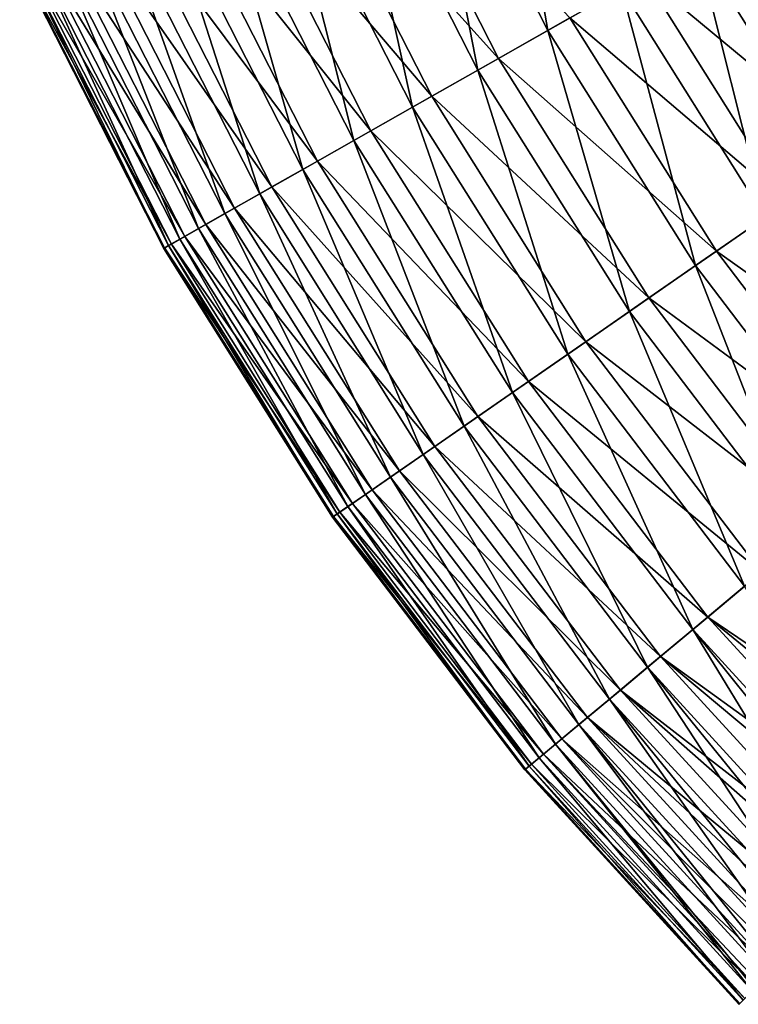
# Model space of a CAD drawing. Header units: metres. Extents: x -44 to 117, y -432 to 89.
# Tile 1 of 256: x -28.45 to -22.1, y -422.35 to -413.65. Entities that reach past the tile are written whole.
import ezdxf

# ---------------------------------------------------------------- set-up
doc = ezdxf.new("R2010")
doc.units = ezdxf.units.M
doc.layers.add('solid_125568', color=7, linetype='CONTINUOUS')

msp = doc.modelspace()

# ---------------------------------------------------------------- linework, layer by layer
at = {"layer": 'solid_125568'}
for points in [[(-24.897667, -411.559052, 248.033997), (-23.783701, -413.745331, 248.033997), (-24.217016, -411.249878, 248.3694)], [(-23.783701, -413.745331, 248.033997), (-23.133503, -413.376404, 248.3694), (-24.217016, -411.249878, 248.3694)], [(-25.546215, -411.853638, 247.58638), (-24.403233, -414.096863, 247.58638), (-24.897667, -411.559052, 248.033997)], [(-24.403233, -414.096863, 247.58638), (-23.783701, -413.745331, 248.033997), (-24.897667, -411.559052, 248.033997)], [(-25.354305, -411.766479, 233.666611), (-24.219908, -413.992859, 233.666611), (-25.971453, -412.046783, 234.188095)], [(-23.589455, -413.635132, 233.252457), (-24.219908, -413.992859, 233.666611), (-25.354305, -411.766479, 233.666611)], [(-26.147837, -412.126923, 247.034958), (-24.977936, -414.422974, 247.034958), (-25.546215, -411.853638, 247.58638)], [(-24.977936, -414.422974, 247.034958), (-24.403233, -414.096863, 247.58638), (-25.546215, -411.853638, 247.58638)], [(-25.971453, -412.046783, 234.188095), (-24.809443, -414.327362, 234.188095), (-26.533234, -412.301971, 234.802933)], [(-24.219908, -413.992859, 233.666611), (-24.809443, -414.327362, 234.188095), (-25.971453, -412.046783, 234.188095)], [(-26.690565, -412.373444, 246.39505), (-25.496382, -414.717163, 246.39505), (-26.147837, -412.126923, 247.034958)], [(-25.496382, -414.717163, 246.39505), (-24.977936, -414.422974, 247.034958), (-26.147837, -412.126923, 247.034958)], [(-26.533234, -412.301971, 234.802933), (-25.346088, -414.631866, 234.802933), (-27.028248, -412.526825, 235.494858)], [(-24.809443, -414.327362, 234.188095), (-25.346088, -414.631866, 234.802933), (-26.533234, -412.301971, 234.802933)], [(-27.163683, -412.588318, 245.683273), (-25.94833, -414.973602, 245.683273), (-26.690565, -412.373444, 246.39505)], [(-25.94833, -414.973602, 245.683273), (-25.496382, -414.717163, 246.39505), (-26.690565, -412.373444, 246.39505)], [(-27.028248, -412.526825, 235.494858), (-25.818956, -414.900177, 235.494858), (-27.449625, -412.718201, 236.245285)], [(-25.346088, -414.631866, 234.802933), (-25.818956, -414.900177, 235.494858), (-27.028248, -412.526825, 235.494858)], [(-27.56217, -412.769318, 244.919189), (-26.328989, -415.189575, 244.919189), (-27.163683, -412.588318, 245.683273)], [(-26.328989, -415.189575, 244.919189), (-25.94833, -414.973602, 245.683273), (-27.163683, -412.588318, 245.683273)], [(-22.468256, -412.998932, 248.588089), (-21.234999, -414.961639, 248.588089), (-21.802832, -412.621368, 248.690033)], [(-27.449625, -412.718201, 236.245285), (-26.221479, -415.128571, 236.245285), (-27.794371, -412.874817, 237.03363)], [(-25.818956, -414.900177, 235.494858), (-26.221479, -415.128571, 236.245285), (-27.449625, -412.718201, 236.245285)], [(-27.883274, -412.915192, 244.123383), (-26.635727, -415.363647, 244.123383), (-27.56217, -412.769318, 244.919189)], [(-26.635727, -415.363647, 244.123383), (-26.328989, -415.189575, 244.919189), (-27.56217, -412.769318, 244.919189)], [(-28.127617, -413.026184, 243.313965), (-26.869135, -415.496063, 243.313965), (-27.883274, -412.915192, 244.123383)], [(-27.794371, -412.874817, 237.03363), (-26.5508, -415.31546, 237.03363), (-28.06152, -412.996155, 237.840576)], [(-26.869135, -415.496063, 243.313965), (-26.635727, -415.363647, 244.123383), (-27.883274, -412.915192, 244.123383)], [(-26.221479, -415.128571, 236.245285), (-26.5508, -415.31546, 237.03363), (-27.794371, -412.874817, 237.03363)], [(-22.933056, -413.262665, 232.951904), (-22.266266, -412.884308, 232.769028), (-21.044098, -414.829376, 232.769028)], [(-22.266266, -412.884308, 232.769028), (-21.325171, -413.03183, 232.701523), (-20.67231, -414.062805, 232.701523)], [(-21.044098, -414.829376, 232.769028), (-22.266266, -412.884308, 232.769028), (-20.67231, -414.062805, 232.701523)], [(-28.06152, -412.996155, 237.840576), (-26.805996, -415.460236, 237.840576), (-28.254906, -413.083984, 238.650345)], [(-26.5508, -415.31546, 237.03363), (-26.805996, -415.460236, 237.840576), (-28.06152, -412.996155, 237.840576)], [(-23.133503, -413.376404, 248.3694), (-21.863733, -415.397247, 248.3694), (-22.468256, -412.998932, 248.588089)], [(-21.863733, -415.397247, 248.3694), (-21.234999, -414.961639, 248.588089), (-22.468256, -412.998932, 248.588089)], [(-28.404388, -413.151886, 241.716812), (-27.133524, -415.646088, 241.716812), (-28.299583, -413.104279, 242.506348)], [(-28.254906, -413.083984, 238.650345), (-26.99073, -415.565063, 238.650345), (-28.379341, -413.140503, 239.447311)], [(-28.299583, -413.104279, 242.506348), (-27.033409, -415.589294, 242.506348), (-28.127617, -413.026184, 243.313965)], [(-27.133524, -415.646088, 241.716812), (-27.033409, -415.589294, 242.506348), (-28.299583, -413.104279, 242.506348)], [(-26.805996, -415.460236, 237.840576), (-26.99073, -415.565063, 238.650345), (-28.254906, -413.083984, 238.650345)], [(-27.033409, -415.589294, 242.506348), (-26.869135, -415.496063, 243.313965), (-28.127617, -413.026184, 243.313965)], [(-28.449371, -413.172302, 240.959534), (-27.176495, -415.670471, 240.959534), (-28.404388, -413.151886, 241.716812)], [(-28.441605, -413.168793, 240.214096), (-27.169077, -415.66626, 240.214096), (-28.449371, -413.172302, 240.959534)], [(-27.169077, -415.66626, 240.214096), (-27.176495, -415.670471, 240.959534), (-28.449371, -413.172302, 240.959534)], [(-28.379341, -413.140503, 239.447311), (-27.109598, -415.632507, 239.447311), (-28.441605, -413.168793, 240.214096)], [(-27.109598, -415.632507, 239.447311), (-27.169077, -415.66626, 240.214096), (-28.441605, -413.168793, 240.214096)], [(-27.176495, -415.670471, 240.959534), (-27.133524, -415.646088, 241.716812), (-28.404388, -413.151886, 241.716812)], [(-26.99073, -415.565063, 238.650345), (-27.109598, -415.632507, 239.447311), (-28.379341, -413.140503, 239.447311)], [(-22.933056, -413.262665, 232.951904), (-21.674288, -415.265991, 232.951904), (-23.589455, -413.635132, 233.252457)], [(-22.933056, -413.262665, 232.951904), (-21.044098, -414.829376, 232.769028), (-21.674288, -415.265991, 232.951904)], [(-23.783701, -413.745331, 248.033997), (-22.478241, -415.822968, 248.033997), (-23.133503, -413.376404, 248.3694)], [(-22.478241, -415.822968, 248.033997), (-21.863733, -415.397247, 248.3694), (-23.133503, -413.376404, 248.3694)], [(-23.589455, -413.635132, 233.252457), (-22.294657, -415.69577, 233.252457), (-24.219908, -413.992859, 233.666611)], [(-21.674288, -415.265991, 232.951904), (-22.294657, -415.69577, 233.252457), (-23.589455, -413.635132, 233.252457)], [(-24.403233, -414.096863, 247.58638), (-23.063766, -416.228607, 247.58638), (-23.783701, -413.745331, 248.033997)], [(-23.063766, -416.228607, 247.58638), (-22.478241, -415.822968, 248.033997), (-23.783701, -413.745331, 248.033997)], [(-24.219908, -413.992859, 233.666611), (-22.890505, -416.108582, 233.666611), (-24.809443, -414.327362, 234.188095)], [(-22.294657, -415.69577, 233.252457), (-22.890505, -416.108582, 233.666611), (-24.219908, -413.992859, 233.666611)], [(-24.977936, -414.422974, 247.034958), (-23.606926, -416.604919, 247.034958), (-24.403233, -414.096863, 247.58638)], [(-23.606926, -416.604919, 247.034958), (-23.063766, -416.228607, 247.58638), (-24.403233, -414.096863, 247.58638)], [(-24.809443, -414.327362, 234.188095), (-23.447681, -416.494598, 234.188095), (-25.346088, -414.631866, 234.802933)], [(-22.890505, -416.108582, 233.666611), (-23.447681, -416.494598, 234.188095), (-24.809443, -414.327362, 234.188095)], [(-25.496382, -414.717163, 246.39505), (-24.096916, -416.944397, 246.39505), (-24.977936, -414.422974, 247.034958)], [(-24.096916, -416.944397, 246.39505), (-23.606926, -416.604919, 247.034958), (-24.977936, -414.422974, 247.034958)], [(-25.346088, -414.631866, 234.802933), (-23.954872, -416.845978, 234.802933), (-25.818956, -414.900177, 235.494858)], [(-23.447681, -416.494598, 234.188095), (-23.954872, -416.845978, 234.802933), (-25.346088, -414.631866, 234.802933)], [(-25.94833, -414.973602, 245.683273), (-24.524057, -417.240295, 245.683273), (-25.496382, -414.717163, 246.39505)], [(-24.524057, -417.240295, 245.683273), (-24.096916, -416.944397, 246.39505), (-25.496382, -414.717163, 246.39505)], [(-25.818956, -414.900177, 235.494858), (-24.401783, -417.155609, 235.494858), (-26.221479, -415.128571, 236.245285)], [(-23.954872, -416.845978, 234.802933), (-24.401783, -417.155609, 235.494858), (-25.818956, -414.900177, 235.494858)], [(-26.328989, -415.189575, 244.919189), (-24.883823, -417.489563, 244.919189), (-25.94833, -414.973602, 245.683273)], [(-24.883823, -417.489563, 244.919189), (-24.524057, -417.240295, 245.683273), (-25.94833, -414.973602, 245.683273)], [(-26.635727, -415.363647, 244.123383), (-25.173723, -417.690399, 244.123383), (-26.328989, -415.189575, 244.919189)], [(-26.221479, -415.128571, 236.245285), (-24.782213, -417.419159, 236.245285), (-26.5508, -415.31546, 237.03363)], [(-25.173723, -417.690399, 244.123383), (-24.883823, -417.489563, 244.919189), (-26.328989, -415.189575, 244.919189)], [(-24.401783, -417.155609, 235.494858), (-24.782213, -417.419159, 236.245285), (-26.221479, -415.128571, 236.245285)], [(-21.674288, -415.265991, 232.951904), (-20.241011, -417.148407, 232.951904), (-22.294657, -415.69577, 233.252457)], [(-26.869135, -415.496063, 243.313965), (-25.394321, -417.843231, 243.313965), (-26.635727, -415.363647, 244.123383)], [(-26.5508, -415.31546, 237.03363), (-25.093458, -417.634796, 237.03363), (-26.805996, -415.460236, 237.840576)], [(-25.394321, -417.843231, 243.313965), (-25.173723, -417.690399, 244.123383), (-26.635727, -415.363647, 244.123383)], [(-24.782213, -417.419159, 236.245285), (-25.093458, -417.634796, 237.03363), (-26.5508, -415.31546, 237.03363)], [(-22.478241, -415.822968, 248.033997), (-20.9918, -417.775208, 248.033997), (-21.863733, -415.397247, 248.3694)], [(-27.033409, -415.589294, 242.506348), (-25.549578, -417.950806, 242.506348), (-26.869135, -415.496063, 243.313965)], [(-26.805996, -415.460236, 237.840576), (-25.334646, -417.80188, 237.840576), (-26.99073, -415.565063, 238.650345)], [(-25.549578, -417.950806, 242.506348), (-25.394321, -417.843231, 243.313965), (-26.869135, -415.496063, 243.313965)], [(-25.093458, -417.634796, 237.03363), (-25.334646, -417.80188, 237.840576), (-26.805996, -415.460236, 237.840576)], [(-27.133524, -415.646088, 241.716812), (-25.644197, -418.016357, 241.716812), (-27.033409, -415.589294, 242.506348)], [(-26.99073, -415.565063, 238.650345), (-25.509241, -417.922852, 238.650345), (-27.109598, -415.632507, 239.447311)], [(-25.644197, -418.016357, 241.716812), (-25.549578, -417.950806, 242.506348), (-27.033409, -415.589294, 242.506348)], [(-25.334646, -417.80188, 237.840576), (-25.509241, -417.922852, 238.650345), (-26.99073, -415.565063, 238.650345)], [(-27.176495, -415.670471, 240.959534), (-25.684809, -418.044495, 240.959534), (-27.133524, -415.646088, 241.716812)], [(-27.169077, -415.66626, 240.214096), (-25.677797, -418.039612, 240.214096), (-27.176495, -415.670471, 240.959534)], [(-25.677797, -418.039612, 240.214096), (-25.684809, -418.044495, 240.959534), (-27.176495, -415.670471, 240.959534)], [(-27.109598, -415.632507, 239.447311), (-25.621584, -418.000671, 239.447311), (-27.169077, -415.66626, 240.214096)], [(-25.621584, -418.000671, 239.447311), (-25.677797, -418.039612, 240.214096), (-27.169077, -415.66626, 240.214096)], [(-25.684809, -418.044495, 240.959534), (-25.644197, -418.016357, 241.716812), (-27.133524, -415.646088, 241.716812)], [(-25.509241, -417.922852, 238.650345), (-25.621584, -418.000671, 239.447311), (-27.109598, -415.632507, 239.447311)], [(-22.294657, -415.69577, 233.252457), (-20.820356, -417.63208, 233.252457), (-22.890505, -416.108582, 233.666611)], [(-20.241011, -417.148407, 232.951904), (-20.820356, -417.63208, 233.252457), (-22.294657, -415.69577, 233.252457)], [(-23.063766, -416.228607, 247.58638), (-21.538607, -418.23172, 247.58638), (-22.478241, -415.822968, 248.033997)], [(-21.538607, -418.23172, 247.58638), (-20.9918, -417.775208, 248.033997), (-22.478241, -415.822968, 248.033997)], [(-22.890505, -416.108582, 233.666611), (-21.376802, -418.096619, 233.666611), (-23.447681, -416.494598, 234.188095)], [(-20.820356, -417.63208, 233.252457), (-21.376802, -418.096619, 233.666611), (-22.890505, -416.108582, 233.666611)], [(-23.606926, -416.604919, 247.034958), (-22.045849, -418.655182, 247.034958), (-23.063766, -416.228607, 247.58638)], [(-22.045849, -418.655182, 247.034958), (-21.538607, -418.23172, 247.58638), (-23.063766, -416.228607, 247.58638)], [(-23.447681, -416.494598, 234.188095), (-21.897133, -418.531036, 234.188095), (-23.954872, -416.845978, 234.802933)], [(-21.376802, -418.096619, 233.666611), (-21.897133, -418.531036, 234.188095), (-23.447681, -416.494598, 234.188095)], [(-24.096916, -416.944397, 246.39505), (-22.503435, -419.037201, 246.39505), (-23.606926, -416.604919, 247.034958)], [(-22.503435, -419.037201, 246.39505), (-22.045849, -418.655182, 247.034958), (-23.606926, -416.604919, 247.034958)], [(-23.954872, -416.845978, 234.802933), (-22.370785, -418.926453, 234.802933), (-24.401783, -417.155609, 235.494858)], [(-21.897133, -418.531036, 234.188095), (-22.370785, -418.926453, 234.802933), (-23.954872, -416.845978, 234.802933)], [(-24.524057, -417.240295, 245.683273), (-22.90233, -419.370239, 245.683273), (-24.096916, -416.944397, 246.39505)], [(-22.90233, -419.370239, 245.683273), (-22.503435, -419.037201, 246.39505), (-24.096916, -416.944397, 246.39505)], [(-24.401783, -417.155609, 235.494858), (-22.788143, -419.274902, 235.494858), (-24.782213, -417.419159, 236.245285)], [(-22.370785, -418.926453, 234.802933), (-22.788143, -419.274902, 235.494858), (-24.401783, -417.155609, 235.494858)], [(-24.883823, -417.489563, 244.919189), (-23.238306, -419.650726, 244.919189), (-24.524057, -417.240295, 245.683273)], [(-23.238306, -419.650726, 244.919189), (-22.90233, -419.370239, 245.683273), (-24.524057, -417.240295, 245.683273)], [(-24.782213, -417.419159, 236.245285), (-23.143415, -419.571503, 236.245285), (-25.093458, -417.634796, 237.03363)], [(-22.788143, -419.274902, 235.494858), (-23.143415, -419.571503, 236.245285), (-24.782213, -417.419159, 236.245285)], [(-25.173723, -417.690399, 244.123383), (-23.509035, -419.87674, 244.123383), (-24.883823, -417.489563, 244.919189)], [(-23.509035, -419.87674, 244.123383), (-23.238306, -419.650726, 244.919189), (-24.883823, -417.489563, 244.919189)], [(-25.394321, -417.843231, 243.313965), (-23.715046, -420.048737, 243.313965), (-25.173723, -417.690399, 244.123383)], [(-25.093458, -417.634796, 237.03363), (-23.434078, -419.814178, 237.03363), (-25.334646, -417.80188, 237.840576)], [(-23.715046, -420.048737, 243.313965), (-23.509035, -419.87674, 244.123383), (-25.173723, -417.690399, 244.123383)], [(-23.143415, -419.571503, 236.245285), (-23.434078, -419.814178, 237.03363), (-25.093458, -417.634796, 237.03363)], [(-25.334646, -417.80188, 237.840576), (-23.659317, -420.002197, 237.840576), (-25.509241, -417.922852, 238.650345)], [(-23.434078, -419.814178, 237.03363), (-23.659317, -420.002197, 237.840576), (-25.334646, -417.80188, 237.840576)], [(-25.549578, -417.950806, 242.506348), (-23.860035, -420.169769, 242.506348), (-25.394321, -417.843231, 243.313965)], [(-23.860035, -420.169769, 242.506348), (-23.715046, -420.048737, 243.313965), (-25.394321, -417.843231, 243.313965)], [(-25.644197, -418.016357, 241.716812), (-23.948399, -420.243561, 241.716812), (-25.549578, -417.950806, 242.506348)], [(-25.509241, -417.922852, 238.650345), (-23.822367, -420.138336, 238.650345), (-25.621584, -418.000671, 239.447311)], [(-23.948399, -420.243561, 241.716812), (-23.860035, -420.169769, 242.506348), (-25.549578, -417.950806, 242.506348)], [(-23.659317, -420.002197, 237.840576), (-23.822367, -420.138336, 238.650345), (-25.509241, -417.922852, 238.650345)], [(-25.684809, -418.044495, 240.959534), (-23.986324, -420.275208, 240.959534), (-25.644197, -418.016357, 241.716812)], [(-25.677797, -418.039612, 240.214096), (-23.979776, -420.269745, 240.214096), (-25.684809, -418.044495, 240.959534)], [(-23.979776, -420.269745, 240.214096), (-23.986324, -420.275208, 240.959534), (-25.684809, -418.044495, 240.959534)], [(-25.621584, -418.000671, 239.447311), (-23.92728, -420.225922, 239.447311), (-25.677797, -418.039612, 240.214096)], [(-23.92728, -420.225922, 239.447311), (-23.979776, -420.269745, 240.214096), (-25.677797, -418.039612, 240.214096)], [(-23.986324, -420.275208, 240.959534), (-23.948399, -420.243561, 241.716812), (-25.644197, -418.016357, 241.716812)], [(-23.822367, -420.138336, 238.650345), (-23.92728, -420.225922, 239.447311), (-25.621584, -418.000671, 239.447311)], [(-21.897133, -418.531036, 234.188095), (-20.169027, -420.419037, 234.186539), (-22.370785, -418.926453, 234.802933)], [(-22.503435, -419.037201, 246.39505), (-20.726164, -420.976166, 246.399521), (-22.045849, -418.655182, 247.034958)], [(-22.370785, -418.926453, 234.802933), (-20.603971, -420.853973, 234.798767), (-22.788143, -419.274902, 235.494858)], [(-20.336805, -420.586792, 234.405014), (-20.603971, -420.853973, 234.798767), (-22.370785, -418.926453, 234.802933)], [(-20.169027, -420.419037, 234.186539), (-20.336805, -420.586792, 234.405014), (-22.370785, -418.926453, 234.802933)], [(-22.90233, -419.370239, 245.683273), (-21.094532, -421.344543, 245.686935), (-22.503435, -419.037201, 246.39505)], [(-20.847824, -421.097839, 246.182938), (-20.726164, -420.976166, 246.399521), (-22.503435, -419.037201, 246.39505)], [(-21.094532, -421.344543, 245.686935), (-20.847824, -421.097839, 246.182938), (-22.503435, -419.037201, 246.39505)], [(-22.788143, -419.274902, 235.494858), (-20.989426, -421.23941, 235.491608), (-23.143415, -419.571503, 236.245285)], [(-20.739031, -420.989044, 235.022614), (-20.989426, -421.23941, 235.491608), (-22.788143, -419.274902, 235.494858)], [(-20.603971, -420.853973, 234.798767), (-20.739031, -420.989044, 235.022614), (-22.788143, -419.274902, 235.494858)], [(-23.238306, -419.650726, 244.919189), (-21.403351, -421.653351, 244.925735), (-22.90233, -419.370239, 245.683273)], [(-21.206974, -421.45697, 245.430862), (-21.094532, -421.344543, 245.686935), (-22.90233, -419.370239, 245.683273)], [(-21.403351, -421.653351, 244.925735), (-21.206974, -421.45697, 245.430862), (-22.90233, -419.370239, 245.683273)], [(-23.143415, -419.571503, 236.245285), (-21.315924, -421.565918, 236.239182), (-23.434078, -419.814178, 237.03363)], [(-21.109196, -421.359192, 235.74527), (-21.315924, -421.565918, 236.239182), (-23.143415, -419.571503, 236.245285)], [(-20.989426, -421.23941, 235.491608), (-21.109196, -421.359192, 235.74527), (-23.143415, -419.571503, 236.245285)], [(-23.509035, -419.87674, 244.123383), (-21.65308, -421.903076, 244.130676), (-23.238306, -419.650726, 244.919189)], [(-21.51837, -421.768372, 244.586014), (-21.403351, -421.653351, 244.925735), (-23.238306, -419.650726, 244.919189)], [(-21.65308, -421.903076, 244.130676), (-21.51837, -421.768372, 244.586014), (-23.238306, -419.650726, 244.919189)], [(-23.715046, -420.048737, 243.313965), (-21.843567, -422.093567, 243.320313), (-23.509035, -419.87674, 244.123383)], [(-23.434078, -419.814178, 237.03363), (-21.583527, -421.833527, 237.025223), (-23.659317, -420.002197, 237.840576)], [(-21.772762, -422.022766, 243.652039), (-21.65308, -421.903076, 244.130676), (-23.509035, -419.87674, 244.123383)], [(-21.843567, -422.093567, 243.320313), (-21.772762, -422.022766, 243.652039), (-23.509035, -419.87674, 244.123383)], [(-21.434153, -421.684143, 236.561569), (-21.583527, -421.833527, 237.025223), (-23.434078, -419.814178, 237.03363)], [(-21.315924, -421.565918, 236.239182), (-21.434153, -421.684143, 236.561569), (-23.434078, -419.814178, 237.03363)], [(-23.860035, -420.169769, 242.506348), (-21.977839, -422.227844, 242.510452), (-23.715046, -420.048737, 243.313965)], [(-23.659317, -420.002197, 237.840576), (-21.79199, -422.041992, 237.833725), (-23.822367, -420.138336, 238.650345)], [(-21.957706, -422.207703, 242.655258), (-21.843567, -422.093567, 243.320313), (-23.715046, -420.048737, 243.313965)], [(-21.977839, -422.227844, 242.510452), (-21.957706, -422.207703, 242.655258), (-23.715046, -420.048737, 243.313965)], [(-21.70697, -421.95697, 237.47435), (-21.79199, -422.041992, 237.833725), (-23.659317, -420.002197, 237.840576)], [(-21.583527, -421.833527, 237.025223), (-21.70697, -421.95697, 237.47435), (-23.659317, -420.002197, 237.840576)], [(-23.822367, -420.138336, 238.650345), (-21.943056, -422.193054, 238.64621), (-23.92728, -420.225922, 239.447311)], [(-21.913534, -422.163544, 238.461685), (-21.943056, -422.193054, 238.64621), (-23.822367, -420.138336, 238.650345)], [(-21.79199, -422.041992, 237.833725), (-21.913534, -422.163544, 238.461685), (-23.822367, -420.138336, 238.650345)], [(-23.92728, -420.225922, 239.447311), (-22.044212, -422.29422, 239.490692), (-23.979776, -420.269745, 240.214096)], [(-23.948399, -420.243561, 241.716812), (-22.059477, -422.309479, 241.720917), (-23.860035, -420.169769, 242.506348)], [(-21.943056, -422.193054, 238.64621), (-22.044212, -422.29422, 239.490692), (-23.92728, -420.225922, 239.447311)], [(-22.059477, -422.309479, 241.720917), (-21.977839, -422.227844, 242.510452), (-23.860035, -420.169769, 242.506348)], [(-23.986324, -420.275208, 240.959534), (-22.094616, -422.344604, 240.964935), (-23.948399, -420.243561, 241.716812)], [(-23.979776, -420.269745, 240.214096), (-22.088402, -422.338409, 240.206055), (-23.986324, -420.275208, 240.959534)], [(-22.096354, -422.346344, 240.555161), (-22.094616, -422.344604, 240.964935), (-23.986324, -420.275208, 240.959534)], [(-22.088402, -422.338409, 240.206055), (-22.096354, -422.346344, 240.555161), (-23.986324, -420.275208, 240.959534)], [(-22.044212, -422.29422, 239.490692), (-22.088402, -422.338409, 240.206055), (-23.979776, -420.269745, 240.214096)], [(-22.094616, -422.344604, 240.964935), (-22.059477, -422.309479, 241.720917), (-23.948399, -420.243561, 241.716812)]]:
    msp.add_3dface(points, dxfattribs=at)

doc.saveas('drawing.dxf')
